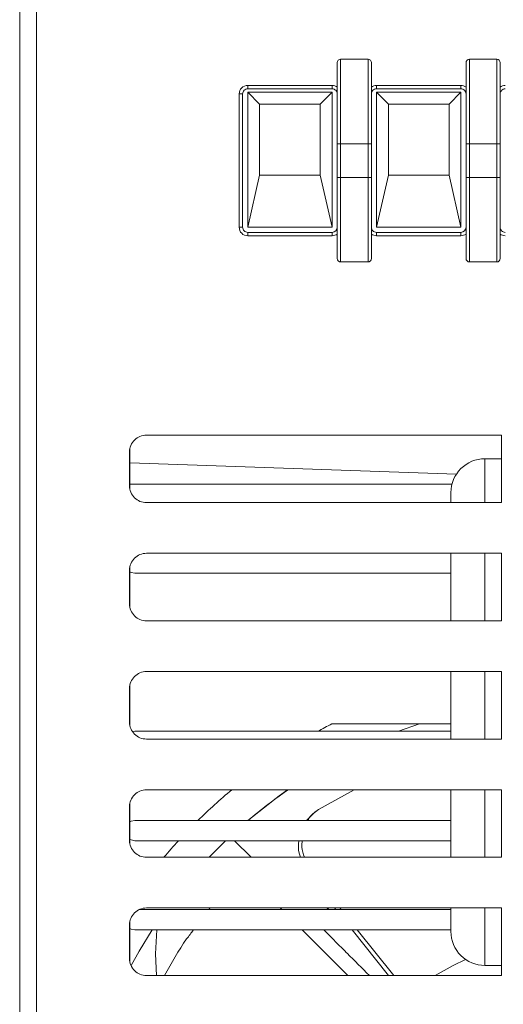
# Model space of a CAD drawing. Header units: millimetres. Extents: x -420 to 420, y -297 to 297.
# Tile 87 of 202: x -333 to -305, y 129 to 187. Entities that reach past the tile are written whole.
import ezdxf

# ---------------------------------------------------------------- set-up
doc = ezdxf.new("R2010")
doc.units = ezdxf.units.MM
doc.header["$MEASUREMENT"] = 0
doc.layers.add('layer 1', color=7, linetype='Continuous')

msp = doc.modelspace()

# ---------------------------------------------------------------- linework, layer by layer
at = {"layer": 'layer 1', "lineweight": 9}
for points in [[(-332.2108, 196.4708), (-332.2108, 196.4708), (-332.2108, 93.4203), (-332.2108, 93.4203)], [(-333.2108, 93.4203), (-333.2108, 93.4203), (-333.2108, 196.3526), (-333.2108, 196.3526)], [(-312.6004, 184.8386), (-312.6004, 184.8386), (-314.2204, 184.8386), (-314.2204, 184.8386)], [(-304.9803, 184.8386), (-304.9803, 184.8386), (-306.6003, 184.8386), (-306.6003, 184.8386)], [(-319.7205, 183.2886), (-319.7205, 183.2886), (-314.7205, 183.2886), (-314.7205, 183.2886)], [(-319.7205, 183.2886), (-319.7205, 183.2886), (-319.7205, 183.0886), (-319.7205, 183.0886)], [(-314.7205, 183.0886), (-314.7205, 183.0886), (-319.7205, 183.0886), (-319.7205, 183.0886)], [(-314.4204, 183.1886), (-314.507, 183.2534), (-314.6122, 183.2886), (-314.7205, 183.2886)], [(-314.7205, 183.2886), (-314.7205, 183.2886), (-314.7205, 183.0886), (-314.7205, 183.0886)], [(-312.1004, 183.2886), (-312.2086, 183.2886), (-312.3138, 183.2534), (-312.4004, 183.1886)], [(-312.1004, 183.2886), (-312.1004, 183.2886), (-312.1004, 183.0886), (-312.1004, 183.0886)], [(-312.1004, 183.2886), (-312.1004, 183.2886), (-307.1003, 183.2886), (-307.1003, 183.2886)], [(-307.1003, 183.0886), (-307.1003, 183.0886), (-312.1004, 183.0886), (-312.1004, 183.0886)], [(-306.8003, 183.1886), (-306.8869, 183.2534), (-306.9921, 183.2886), (-307.1003, 183.2886)], [(-307.1003, 183.2886), (-307.1003, 183.2886), (-307.1003, 183.0886), (-307.1003, 183.0886)], [(-304.4803, 183.2886), (-304.5885, 183.2886), (-304.6937, 183.2534), (-304.7803, 183.1886)], [(-320.2206, 174.8884), (-320.2206, 174.8884), (-320.2206, 182.7886), (-320.2206, 182.7886)], [(-320.2206, 182.7886), (-320.2206, 182.7886), (-320.0206, 182.7886), (-320.0206, 182.7886)], [(-320.0206, 182.7886), (-320.0206, 182.7886), (-320.0206, 174.8884), (-320.0206, 174.8884)], [(-314.7205, 182.8886), (-314.7205, 182.8886), (-319.7205, 182.8886), (-319.7205, 182.8886)], [(-319.7205, 182.8886), (-319.7205, 182.8886), (-319.7205, 174.8884), (-319.7205, 174.8884)], [(-319.0153, 182.1832), (-319.0153, 182.1832), (-319.7205, 182.8886), (-319.7205, 182.8886)], [(-315.4259, 182.1832), (-315.4259, 182.1832), (-314.7205, 182.8886), (-314.7205, 182.8886)], [(-314.7205, 174.8884), (-314.7205, 174.8884), (-314.7205, 182.8886), (-314.7205, 182.8886)], [(-307.1003, 182.8886), (-307.1003, 182.8886), (-312.1004, 182.8886), (-312.1004, 182.8886)], [(-312.1004, 182.8886), (-312.1004, 182.8886), (-312.1004, 174.8884), (-312.1004, 174.8884)], [(-311.3952, 182.1832), (-311.3952, 182.1832), (-312.1004, 182.8886), (-312.1004, 182.8886)], [(-307.8057, 182.1832), (-307.8057, 182.1832), (-307.1003, 182.8886), (-307.1003, 182.8886)], [(-307.1003, 174.8884), (-307.1003, 174.8884), (-307.1003, 182.8886), (-307.1003, 182.8886)], [(-319.0153, 182.1832), (-319.0153, 182.1832), (-319.0153, 177.9831), (-319.0153, 177.9831)], [(-315.4259, 182.1832), (-315.4259, 182.1832), (-319.0153, 182.1832), (-319.0153, 182.1832)], [(-315.4259, 177.9831), (-315.4259, 177.9831), (-315.4259, 182.1832), (-315.4259, 182.1832)], [(-311.3952, 182.1832), (-311.3952, 182.1832), (-311.3952, 177.9831), (-311.3952, 177.9831)], [(-307.8057, 182.1832), (-307.8057, 182.1832), (-311.3952, 182.1832), (-311.3952, 182.1832)], [(-307.8057, 177.9831), (-307.8057, 177.9831), (-307.8057, 182.1832), (-307.8057, 182.1832)], [(-314.4204, 177.8385), (-314.4204, 177.8385), (-314.4204, 179.8385), (-314.4204, 179.8385)], [(-312.6004, 179.8385), (-312.6004, 179.8385), (-314.2204, 179.8385), (-314.2204, 179.8385)], [(-314.2204, 179.8385), (-314.2204, 179.8385), (-314.2204, 177.8385), (-314.2204, 177.8385)], [(-312.6004, 177.8385), (-312.6004, 177.8385), (-312.6004, 179.8385), (-312.6004, 179.8385)], [(-312.4004, 179.8385), (-312.4004, 179.8385), (-312.4004, 177.8385), (-312.4004, 177.8385)], [(-306.8003, 177.8385), (-306.8003, 177.8385), (-306.8003, 179.8385), (-306.8003, 179.8385)], [(-304.9803, 179.8385), (-304.9803, 179.8385), (-306.6003, 179.8385), (-306.6003, 179.8385)], [(-306.6003, 179.8385), (-306.6003, 179.8385), (-306.6003, 177.8385), (-306.6003, 177.8385)], [(-304.9803, 177.8385), (-304.9803, 177.8385), (-304.9803, 179.8385), (-304.9803, 179.8385)], [(-304.7803, 179.8385), (-304.7803, 179.8385), (-304.7803, 177.8385), (-304.7803, 177.8385)], [(-319.7205, 174.8884), (-319.7205, 174.8884), (-319.0153, 177.9831), (-319.0153, 177.9831)], [(-315.4259, 177.9831), (-315.4259, 177.9831), (-319.0153, 177.9831), (-319.0153, 177.9831)], [(-315.4259, 177.9831), (-315.4259, 177.9831), (-314.7205, 174.8884), (-314.7205, 174.8884)], [(-314.2204, 177.8385), (-314.2204, 177.8385), (-312.6004, 177.8385), (-312.6004, 177.8385)], [(-312.1004, 174.8884), (-312.1004, 174.8884), (-311.3952, 177.9831), (-311.3952, 177.9831)], [(-307.8057, 177.9831), (-307.8057, 177.9831), (-311.3952, 177.9831), (-311.3952, 177.9831)], [(-307.8057, 177.9831), (-307.8057, 177.9831), (-307.1003, 174.8884), (-307.1003, 174.8884)], [(-306.6003, 177.8385), (-306.6003, 177.8385), (-304.9803, 177.8385), (-304.9803, 177.8385)], [(-320.2206, 174.8884), (-320.2206, 174.8884), (-320.0206, 174.8884), (-320.0206, 174.8884)], [(-319.7205, 174.8884), (-319.7205, 174.8884), (-314.7205, 174.8884), (-314.7205, 174.8884)], [(-319.7205, 174.3884), (-319.7205, 174.3884), (-319.7205, 174.5884), (-319.7205, 174.5884)], [(-319.7205, 174.5884), (-319.7205, 174.5884), (-314.7205, 174.5884), (-314.7205, 174.5884)], [(-314.7205, 174.3884), (-314.7205, 174.3884), (-319.7205, 174.3884), (-319.7205, 174.3884)], [(-314.7205, 174.5884), (-314.5548, 174.5884), (-314.4204, 174.7226), (-314.4204, 174.8884)], [(-314.7205, 174.3884), (-314.7205, 174.3884), (-314.7205, 174.5884), (-314.7205, 174.5884)], [(-314.7205, 174.3884), (-314.6122, 174.3884), (-314.507, 174.4234), (-314.4204, 174.4884)], [(-312.4004, 174.4884), (-312.3138, 174.4234), (-312.2086, 174.3884), (-312.1004, 174.3884)], [(-312.1004, 174.8884), (-312.1004, 174.8884), (-307.1003, 174.8884), (-307.1003, 174.8884)], [(-312.1004, 174.3884), (-312.1004, 174.3884), (-312.1004, 174.5884), (-312.1004, 174.5884)], [(-312.1004, 174.5884), (-312.1004, 174.5884), (-307.1003, 174.5884), (-307.1003, 174.5884)], [(-307.1003, 174.3884), (-307.1003, 174.3884), (-312.1004, 174.3884), (-312.1004, 174.3884)], [(-307.1003, 174.5884), (-306.9347, 174.5884), (-306.8003, 174.7226), (-306.8003, 174.8884)], [(-307.1003, 174.3884), (-307.1003, 174.3884), (-307.1003, 174.5884), (-307.1003, 174.5884)], [(-307.1003, 174.3884), (-306.9921, 174.3884), (-306.8869, 174.4234), (-306.8003, 174.4884)], [(-304.7803, 174.4884), (-304.6937, 174.4234), (-304.5885, 174.3884), (-304.4803, 174.3884)], [(-314.2204, 172.8384), (-314.2204, 172.8384), (-312.6004, 172.8384), (-312.6004, 172.8384)], [(-312.6004, 172.8384), (-312.49, 172.8384), (-312.4004, 172.928), (-312.4004, 173.0384)], [(-306.6003, 172.8384), (-306.6003, 172.8384), (-304.9803, 172.8384), (-304.9803, 172.8384)], [(-304.7103, 162.5882), (-304.7103, 162.5882), (-325.7107, 162.5882), (-325.7107, 162.5882)], [(-304.7103, 162.5882), (-304.7103, 162.5882), (-304.7103, 158.5881), (-304.7103, 158.5881)], [(-326.7107, 161.5882), (-326.7107, 161.5882), (-326.7107, 159.5881), (-326.7107, 159.5881)], [(-326.6907, 161.7872), (-326.6907, 161.7872), (-326.6907, 159.3891), (-326.6907, 159.3891)], [(-307.3701, 160.2738), (-307.3701, 160.2738), (-326.6907, 160.9484), (-326.6907, 160.9484)], [(-304.7103, 161.1882), (-304.7103, 161.1882), (-305.6903, 161.1882), (-305.6903, 161.1882)], [(-305.6903, 161.1882), (-305.6903, 161.1882), (-305.6903, 158.5881), (-305.6903, 158.5881)], [(-307.6269, 159.6881), (-307.6269, 159.6881), (-326.6907, 159.6881), (-326.6907, 159.6881)], [(-307.6903, 158.5881), (-307.6903, 158.5881), (-307.6903, 159.1881), (-307.6903, 159.1881)], [(-325.7107, 158.5881), (-325.7107, 158.5881), (-304.7103, 158.5881), (-304.7103, 158.5881)], [(-304.7103, 155.5881), (-304.7103, 155.5881), (-325.7107, 155.5881), (-325.7107, 155.5881)], [(-307.6903, 151.588), (-307.6903, 151.588), (-307.6903, 155.5881), (-307.6903, 155.5881)], [(-305.6903, 155.5881), (-305.6903, 155.5881), (-305.6903, 151.588), (-305.6903, 151.588)], [(-304.7103, 155.5881), (-304.7103, 155.5881), (-304.7103, 151.588), (-304.7103, 151.588)], [(-326.7107, 154.5881), (-326.7107, 154.5881), (-326.7107, 152.588), (-326.7107, 152.588)], [(-326.6907, 154.7871), (-326.6907, 154.7871), (-326.6907, 152.389), (-326.6907, 152.389)], [(-307.6903, 154.408), (-307.6903, 154.408), (-326.3907, 154.408), (-326.3907, 154.408)], [(-325.7107, 151.588), (-325.7107, 151.588), (-304.7103, 151.588), (-304.7103, 151.588)], [(-304.7103, 148.5879), (-304.7103, 148.5879), (-325.7107, 148.5879), (-325.7107, 148.5879)], [(-307.6903, 145.1675), (-307.6903, 145.1675), (-307.6903, 148.5879), (-307.6903, 148.5879)], [(-305.6903, 148.5879), (-305.6903, 148.5879), (-305.6903, 145.0105), (-305.6903, 145.0105)], [(-304.7103, 148.5879), (-304.7103, 148.5879), (-304.7103, 144.5879), (-304.7103, 144.5879)], [(-326.7107, 147.5879), (-326.7107, 147.5879), (-326.7107, 145.5879), (-326.7107, 145.5879)], [(-326.6907, 147.7869), (-326.6907, 147.7869), (-326.6907, 145.3889), (-326.6907, 145.3889)], [(-314.7421, 145.4879), (-315.0215, 145.3453), (-315.2985, 145.1985), (-315.5735, 145.0479)], [(-314.7421, 145.4879), (-314.7421, 145.4879), (-307.6903, 145.4879), (-307.6903, 145.4879)], [(-310.8034, 145.0479), (-310.8034, 145.0479), (-309.5604, 145.4871), (-309.5604, 145.4871)], [(-307.6903, 145.4871), (-307.6903, 145.4871), (-309.5604, 145.4871), (-309.5604, 145.4871)], [(-307.6903, 144.5879), (-307.6903, 144.5879), (-307.6903, 145.1675), (-307.6903, 145.1675)], [(-326.3907, 145.0479), (-326.3907, 145.0479), (-326.5401, 145.0291), (-326.5401, 145.0291)], [(-326.3907, 145.0479), (-326.3907, 145.0479), (-307.6903, 145.0479), (-307.6903, 145.0479)], [(-325.7107, 144.5879), (-325.7107, 144.5879), (-304.7103, 144.5879), (-304.7103, 144.5879)], [(-305.6903, 145.0105), (-305.6903, 145.0105), (-305.6903, 144.5879), (-305.6903, 144.5879)], [(-304.7103, 141.5878), (-304.7103, 141.5878), (-325.7107, 141.5878), (-325.7107, 141.5878)], [(-320.6562, 141.5878), (-321.351, 141.0098), (-322.021, 140.4026), (-322.6644, 139.7678)], [(-317.3305, 141.5878), (-318.1499, 141.0208), (-318.9405, 140.4134), (-319.6995, 139.7678)], [(-315.5329, 140.4102), (-315.5329, 140.4102), (-313.4174, 141.5878), (-313.4174, 141.5878)], [(-307.6903, 137.5877), (-307.6903, 137.5877), (-307.6903, 141.5878), (-307.6903, 141.5878)], [(-305.6903, 141.5878), (-305.6903, 141.5878), (-305.6903, 137.5877), (-305.6903, 137.5877)], [(-304.7103, 141.5878), (-304.7103, 141.5878), (-304.7103, 137.5877), (-304.7103, 137.5877)], [(-326.7107, 140.5878), (-326.7107, 140.5878), (-326.7107, 138.5877), (-326.7107, 138.5877)], [(-326.6907, 140.7868), (-326.6907, 140.7868), (-326.6907, 138.3887), (-326.6907, 138.3887)], [(-315.7487, 140.2686), (-315.7487, 140.2686), (-316.2371, 139.7678), (-316.2371, 139.7678)], [(-315.5329, 140.4102), (-315.5329, 140.4102), (-315.7487, 140.2686), (-315.7487, 140.2686)], [(-326.3907, 139.7678), (-326.3907, 139.7678), (-307.6903, 139.7678), (-307.6903, 139.7678)], [(-307.6903, 138.5677), (-307.6903, 138.5677), (-326.3907, 138.5677), (-326.3907, 138.5677)], [(-323.819, 138.5677), (-324.112, 138.2469), (-324.3986, 137.9201), (-324.6782, 137.5877)], [(-321.9998, 137.5877), (-321.9998, 137.5877), (-321.0306, 138.5677), (-321.0306, 138.5677)], [(-319.5177, 137.5877), (-319.5177, 137.5877), (-320.4978, 138.5677), (-320.4978, 138.5677)], [(-325.7107, 137.5877), (-325.7107, 137.5877), (-304.7103, 137.5877), (-304.7103, 137.5877)], [(-326.1467, 134.4877), (-326.1467, 134.4877), (-307.6903, 134.4877), (-307.6903, 134.4877)], [(-304.7103, 134.5877), (-304.7103, 134.5877), (-325.7107, 134.5877), (-325.7107, 134.5877)], [(-321.9468, 134.5877), (-321.9468, 134.5877), (-322.0188, 134.4877), (-322.0188, 134.4877)], [(-322.0138, 134.4877), (-322.0138, 134.4877), (-321.9378, 134.5877), (-321.9378, 134.5877)], [(-317.7905, 134.5877), (-317.7905, 134.5877), (-317.6905, 134.4877), (-317.6905, 134.4877)], [(-314.9123, 134.5877), (-314.9123, 134.5877), (-315.0443, 134.4877), (-315.0443, 134.4877)], [(-314.581, 134.5877), (-314.581, 134.5877), (-314.501, 134.4877), (-314.501, 134.4877)], [(-314.1962, 134.4877), (-314.1962, 134.4877), (-314.2762, 134.5877), (-314.2762, 134.5877)], [(-307.6903, 133.1876), (-307.6903, 133.1876), (-307.6903, 134.5877), (-307.6903, 134.5877)], [(-305.6903, 134.5877), (-305.6903, 134.5877), (-305.6903, 131.1876), (-305.6903, 131.1876)], [(-304.7103, 134.5877), (-304.7103, 134.5877), (-304.7103, 130.5876), (-304.7103, 130.5876)], [(-326.7107, 133.5877), (-326.7107, 133.5877), (-326.7107, 131.5876), (-326.7107, 131.5876)], [(-326.6907, 133.7867), (-326.6907, 133.7867), (-326.6907, 131.3886), (-326.6907, 131.3886)], [(-307.6903, 133.2876), (-307.6903, 133.2876), (-326.3907, 133.2876), (-326.3907, 133.2876)], [(-316.4905, 133.2876), (-316.4905, 133.2876), (-313.7904, 130.5876), (-313.7904, 130.5876)], [(-313.5406, 133.2876), (-313.5406, 133.2876), (-311.3796, 130.5876), (-311.3796, 130.5876)], [(-311.0748, 130.5876), (-311.0748, 130.5876), (-313.2358, 133.2876), (-313.2358, 133.2876)], [(-305.6903, 131.1876), (-305.6903, 131.1876), (-304.7103, 131.1876), (-304.7103, 131.1876)], [(-325.7107, 130.5876), (-325.7107, 130.5876), (-304.7103, 130.5876), (-304.7103, 130.5876)]]:
    msp.add_open_spline(points, degree=3, dxfattribs=at)
for points, knots in [([(-314.2204, 184.8386), (-314.2734, 184.8386), (-314.3244, 184.8174), (-314.3618, 184.78), (-314.3618, 184.78), (-314.3994, 184.7424), (-314.4204, 184.6916), (-314.4204, 184.6386)], [0, 0, 0, 0, 0.3333333, 0.3333333, 0.3333333, 0.3333333, 1, 1, 1, 1]), ([(-314.2204, 184.8386), (-314.2204, 184.8386), (-314.2204, 184.8386), (-314.2204, 184.8386), (-314.2204, 184.8386), (-314.2204, 184.8386), (-314.2204, 184.809), (-314.2204, 184.7538), (-314.2204, 184.7538), (-314.2204, 184.6862), (-314.2204, 184.58), (-314.2204, 184.4492), (-314.2204, 184.4492), (-314.2204, 184.2152), (-314.2204, 183.9028), (-314.2204, 183.562), (-314.2204, 183.562), (-314.2204, 183.2316), (-314.2204, 182.8746), (-314.2204, 182.5048), (-314.2204, 182.5048), (-314.2204, 182.302), (-314.2204, 182.0954), (-314.2204, 181.886), (-314.2204, 181.886), (-314.2204, 181.2214), (-314.2204, 180.5299), (-314.2204, 179.8385)], [0, 0, 0, 0, 0.125, 0.125, 0.125, 0.125, 0.25, 0.25, 0.25, 0.25, 0.375, 0.375, 0.375, 0.375, 0.5, 0.5, 0.5, 0.5, 0.625, 0.625, 0.625, 0.625, 0.75, 0.75, 0.75, 0.75, 1, 1, 1, 1]), ([(-312.6004, 179.8385), (-312.6004, 179.8385), (-312.6004, 179.8385), (-312.6004, 179.8385), (-312.6004, 179.8385), (-312.6004, 180.2917), (-312.6004, 180.7459), (-312.6004, 181.1936), (-312.6004, 181.1936), (-312.6004, 181.6404), (-312.6004, 182.0808), (-312.6004, 182.5048), (-312.6004, 182.5048), (-312.6004, 182.875), (-312.6004, 183.2326), (-312.6004, 183.562), (-312.6004, 183.562), (-312.6004, 183.9018), (-312.6004, 184.2114), (-312.6004, 184.4492), (-312.6004, 184.4492), (-312.6004, 184.582), (-312.6004, 184.6926), (-312.6004, 184.7538), (-312.6004, 184.7538), (-312.6004, 184.8038), (-312.6004, 184.8212), (-312.6004, 184.8386)], [0, 0, 0, 0, 0.125, 0.125, 0.125, 0.125, 0.25, 0.25, 0.25, 0.25, 0.375, 0.375, 0.375, 0.375, 0.5, 0.5, 0.5, 0.5, 0.625, 0.625, 0.625, 0.625, 0.75, 0.75, 0.75, 0.75, 1, 1, 1, 1]), ([(-312.4004, 184.6386), (-312.4004, 184.6916), (-312.4216, 184.7424), (-312.459, 184.78), (-312.459, 184.78), (-312.4966, 184.8174), (-312.5474, 184.8386), (-312.6004, 184.8386)], [0, 0, 0, 0, 0.3333333, 0.3333333, 0.3333333, 0.3333333, 1, 1, 1, 1]), ([(-306.6003, 184.8386), (-306.6533, 184.8386), (-306.7043, 184.8174), (-306.7417, 184.78), (-306.7417, 184.78), (-306.7793, 184.7424), (-306.8003, 184.6916), (-306.8003, 184.6386)], [0, 0, 0, 0, 0.3333333, 0.3333333, 0.3333333, 0.3333333, 1, 1, 1, 1]), ([(-306.6003, 184.8386), (-306.6003, 184.8386), (-306.6003, 184.8386), (-306.6003, 184.8386), (-306.6003, 184.8386), (-306.6003, 184.8386), (-306.6003, 184.809), (-306.6003, 184.7538), (-306.6003, 184.7538), (-306.6003, 184.6862), (-306.6003, 184.58), (-306.6003, 184.4492), (-306.6003, 184.4492), (-306.6003, 184.2152), (-306.6003, 183.9028), (-306.6003, 183.562), (-306.6003, 183.562), (-306.6003, 183.2316), (-306.6003, 182.8746), (-306.6003, 182.5048), (-306.6003, 182.5048), (-306.6003, 182.302), (-306.6003, 182.0954), (-306.6003, 181.886), (-306.6003, 181.886), (-306.6003, 181.2214), (-306.6003, 180.5299), (-306.6003, 179.8385)], [0, 0, 0, 0, 0.125, 0.125, 0.125, 0.125, 0.25, 0.25, 0.25, 0.25, 0.375, 0.375, 0.375, 0.375, 0.5, 0.5, 0.5, 0.5, 0.625, 0.625, 0.625, 0.625, 0.75, 0.75, 0.75, 0.75, 1, 1, 1, 1]), ([(-304.9803, 179.8385), (-304.9803, 179.8385), (-304.9803, 179.8385), (-304.9803, 179.8385), (-304.9803, 179.8385), (-304.9803, 180.2917), (-304.9803, 180.7459), (-304.9803, 181.1936), (-304.9803, 181.1936), (-304.9803, 181.6404), (-304.9803, 182.0808), (-304.9803, 182.5048), (-304.9803, 182.5048), (-304.9803, 182.875), (-304.9803, 183.2326), (-304.9803, 183.562), (-304.9803, 183.562), (-304.9803, 183.9018), (-304.9803, 184.2114), (-304.9803, 184.4492), (-304.9803, 184.4492), (-304.9803, 184.582), (-304.9803, 184.6926), (-304.9803, 184.7538), (-304.9803, 184.7538), (-304.9803, 184.8038), (-304.9803, 184.8212), (-304.9803, 184.8386)], [0, 0, 0, 0, 0.125, 0.125, 0.125, 0.125, 0.25, 0.25, 0.25, 0.25, 0.375, 0.375, 0.375, 0.375, 0.5, 0.5, 0.5, 0.5, 0.625, 0.625, 0.625, 0.625, 0.75, 0.75, 0.75, 0.75, 1, 1, 1, 1]), ([(-304.7803, 184.6386), (-304.7803, 184.6916), (-304.8015, 184.7424), (-304.8389, 184.78), (-304.8389, 184.78), (-304.8765, 184.8174), (-304.9273, 184.8386), (-304.9803, 184.8386)], [0, 0, 0, 0, 0.3333333, 0.3333333, 0.3333333, 0.3333333, 1, 1, 1, 1]), ([(-314.4204, 179.8385), (-314.4204, 180.2801), (-314.4204, 180.7219), (-314.4204, 181.1576), (-314.4204, 181.1576), (-314.4204, 181.5924), (-314.4204, 182.0212), (-314.4204, 182.434), (-314.4204, 182.434), (-314.4204, 182.79), (-314.4204, 183.134), (-314.4204, 183.4508), (-314.4204, 183.4508), (-314.4204, 183.7702), (-314.4204, 184.0618), (-314.4204, 184.2854), (-314.4204, 184.2854), (-314.4204, 184.4062), (-314.4204, 184.5072), (-314.4204, 184.563), (-314.4204, 184.563), (-314.4204, 184.6074), (-314.4204, 184.623), (-314.4204, 184.6386)], [0, 0, 0, 0, 0.1428571, 0.1428571, 0.1428571, 0.1428571, 0.2857143, 0.2857143, 0.2857143, 0.2857143, 0.4285714, 0.4285714, 0.4285714, 0.4285714, 0.5714286, 0.5714286, 0.5714286, 0.5714286, 0.7142857, 0.7142857, 0.7142857, 0.7142857, 1, 1, 1, 1]), ([(-312.4004, 184.6386), (-312.4004, 184.623), (-312.4004, 184.6074), (-312.4004, 184.563), (-312.4004, 184.563), (-312.4004, 184.5072), (-312.4004, 184.4062), (-312.4004, 184.2854), (-312.4004, 184.2854), (-312.4004, 184.0618), (-312.4004, 183.77), (-312.4004, 183.4508), (-312.4004, 183.4508), (-312.4004, 183.1342), (-312.4004, 182.7904), (-312.4004, 182.434), (-312.4004, 182.434), (-312.4004, 181.7214), (-312.4004, 180.9582), (-312.4004, 180.1985), (-312.4004, 180.1985), (-312.4004, 180.0785), (-312.4004, 179.9585), (-312.4004, 179.8385)], [0, 0, 0, 0, 0.1428571, 0.1428571, 0.1428571, 0.1428571, 0.2857143, 0.2857143, 0.2857143, 0.2857143, 0.4285714, 0.4285714, 0.4285714, 0.4285714, 0.5714286, 0.5714286, 0.5714286, 0.5714286, 0.7142857, 0.7142857, 0.7142857, 0.7142857, 1, 1, 1, 1]), ([(-306.8003, 179.8385), (-306.8003, 180.2801), (-306.8003, 180.7219), (-306.8003, 181.1576), (-306.8003, 181.1576), (-306.8003, 181.5924), (-306.8003, 182.0212), (-306.8003, 182.434), (-306.8003, 182.434), (-306.8003, 182.79), (-306.8003, 183.134), (-306.8003, 183.4508), (-306.8003, 183.4508), (-306.8003, 183.7702), (-306.8003, 184.0618), (-306.8003, 184.2854), (-306.8003, 184.2854), (-306.8003, 184.4062), (-306.8003, 184.5072), (-306.8003, 184.563), (-306.8003, 184.563), (-306.8003, 184.6074), (-306.8003, 184.623), (-306.8003, 184.6386)], [0, 0, 0, 0, 0.1428571, 0.1428571, 0.1428571, 0.1428571, 0.2857143, 0.2857143, 0.2857143, 0.2857143, 0.4285714, 0.4285714, 0.4285714, 0.4285714, 0.5714286, 0.5714286, 0.5714286, 0.5714286, 0.7142857, 0.7142857, 0.7142857, 0.7142857, 1, 1, 1, 1]), ([(-304.7803, 184.6386), (-304.7803, 184.623), (-304.7803, 184.6074), (-304.7803, 184.563), (-304.7803, 184.563), (-304.7803, 184.5072), (-304.7803, 184.4062), (-304.7803, 184.2854), (-304.7803, 184.2854), (-304.7803, 184.0618), (-304.7803, 183.77), (-304.7803, 183.4508), (-304.7803, 183.4508), (-304.7803, 183.1342), (-304.7803, 182.7904), (-304.7803, 182.434), (-304.7803, 182.434), (-304.7803, 181.7214), (-304.7803, 180.9582), (-304.7803, 180.1985), (-304.7803, 180.1985), (-304.7803, 180.0785), (-304.7803, 179.9585), (-304.7803, 179.8385)], [0, 0, 0, 0, 0.1428571, 0.1428571, 0.1428571, 0.1428571, 0.2857143, 0.2857143, 0.2857143, 0.2857143, 0.4285714, 0.4285714, 0.4285714, 0.4285714, 0.5714286, 0.5714286, 0.5714286, 0.5714286, 0.7142857, 0.7142857, 0.7142857, 0.7142857, 1, 1, 1, 1]), ([(-319.7205, 183.2886), (-319.8531, 183.2886), (-319.9803, 183.2358), (-320.0742, 183.1422), (-320.0742, 183.1422), (-320.168, 183.0484), (-320.2206, 182.9212), (-320.2206, 182.7886)], [0, 0, 0, 0, 0.3333333, 0.3333333, 0.3333333, 0.3333333, 1, 1, 1, 1]), ([(-319.7205, 183.0886), (-319.8001, 183.0886), (-319.8765, 183.057), (-319.9327, 183.0006), (-319.9327, 183.0006), (-319.9889, 182.9444), (-320.0206, 182.8682), (-320.0206, 182.7886)], [0, 0, 0, 0, 0.3333333, 0.3333333, 0.3333333, 0.3333333, 1, 1, 1, 1]), ([(-314.4204, 182.7886), (-314.4204, 182.8682), (-314.452, 182.9444), (-314.5084, 183.0006), (-314.5084, 183.0006), (-314.5646, 183.057), (-314.6408, 183.0886), (-314.7205, 183.0886)], [0, 0, 0, 0, 0.3333333, 0.3333333, 0.3333333, 0.3333333, 1, 1, 1, 1]), ([(-312.1004, 183.0886), (-312.18, 183.0886), (-312.2564, 183.057), (-312.3126, 183.0006), (-312.3126, 183.0006), (-312.3688, 182.9444), (-312.4004, 182.8682), (-312.4004, 182.7886)], [0, 0, 0, 0, 0.3333333, 0.3333333, 0.3333333, 0.3333333, 1, 1, 1, 1]), ([(-306.8003, 182.7886), (-306.8003, 182.8682), (-306.8319, 182.9444), (-306.8883, 183.0006), (-306.8883, 183.0006), (-306.9445, 183.057), (-307.0207, 183.0886), (-307.1003, 183.0886)], [0, 0, 0, 0, 0.3333333, 0.3333333, 0.3333333, 0.3333333, 1, 1, 1, 1]), ([(-304.4803, 183.0886), (-304.5599, 183.0886), (-304.6363, 183.057), (-304.6925, 183.0006), (-304.6925, 183.0006), (-304.7487, 182.9444), (-304.7803, 182.8682), (-304.7803, 182.7886)], [0, 0, 0, 0, 0.3333333, 0.3333333, 0.3333333, 0.3333333, 1, 1, 1, 1]), ([(-314.4204, 179.8385), (-314.4174, 179.8385), (-314.4144, 179.8385), (-314.4052, 179.8385), (-314.4052, 179.8385), (-314.396, 179.8385), (-314.3806, 179.8385), (-314.3618, 179.8385), (-314.3618, 179.8385), (-314.3432, 179.8385), (-314.3212, 179.8385), (-314.297, 179.8385), (-314.297, 179.8385), (-314.2728, 179.8385), (-314.2466, 179.8385), (-314.2204, 179.8385)], [0, 0, 0, 0, 0.2, 0.2, 0.2, 0.2, 0.4, 0.4, 0.4, 0.4, 0.6, 0.6, 0.6, 0.6, 1, 1, 1, 1]), ([(-312.4004, 179.8385), (-312.4034, 179.8385), (-312.4064, 179.8385), (-312.4156, 179.8385), (-312.4156, 179.8385), (-312.4248, 179.8385), (-312.4402, 179.8385), (-312.459, 179.8385), (-312.459, 179.8385), (-312.4778, 179.8385), (-312.4998, 179.8385), (-312.524, 179.8385), (-312.524, 179.8385), (-312.548, 179.8385), (-312.5742, 179.8385), (-312.6004, 179.8385)], [0, 0, 0, 0, 0.2, 0.2, 0.2, 0.2, 0.4, 0.4, 0.4, 0.4, 0.6, 0.6, 0.6, 0.6, 1, 1, 1, 1]), ([(-306.8003, 179.8385), (-306.7973, 179.8385), (-306.7943, 179.8385), (-306.7851, 179.8385), (-306.7851, 179.8385), (-306.7759, 179.8385), (-306.7605, 179.8385), (-306.7417, 179.8385), (-306.7417, 179.8385), (-306.7231, 179.8385), (-306.7011, 179.8385), (-306.6769, 179.8385), (-306.6769, 179.8385), (-306.6527, 179.8385), (-306.6265, 179.8385), (-306.6003, 179.8385)], [0, 0, 0, 0, 0.2, 0.2, 0.2, 0.2, 0.4, 0.4, 0.4, 0.4, 0.6, 0.6, 0.6, 0.6, 1, 1, 1, 1]), ([(-304.9803, 179.8385), (-304.9541, 179.8385), (-304.9279, 179.8385), (-304.9039, 179.8385), (-304.9039, 179.8385), (-304.8797, 179.8385), (-304.8577, 179.8385), (-304.8389, 179.8385), (-304.8389, 179.8385), (-304.8201, 179.8385), (-304.8047, 179.8385), (-304.7955, 179.8385), (-304.7955, 179.8385), (-304.7863, 179.8385), (-304.7833, 179.8385), (-304.7803, 179.8385)], [0, 0, 0, 0, 0.2, 0.2, 0.2, 0.2, 0.4, 0.4, 0.4, 0.4, 0.6, 0.6, 0.6, 0.6, 1, 1, 1, 1]), ([(-314.4204, 173.0384), (-314.4204, 173.054), (-314.4204, 173.0696), (-314.4204, 173.114), (-314.4204, 173.114), (-314.4204, 173.1698), (-314.4204, 173.2708), (-314.4204, 173.3916), (-314.4204, 173.3916), (-314.4204, 173.6152), (-314.4204, 173.907), (-314.4204, 174.2262), (-314.4204, 174.2262), (-314.4204, 174.5428), (-314.4204, 174.8866), (-314.4204, 175.243), (-314.4204, 175.243), (-314.4204, 175.9557), (-314.4204, 176.7187), (-314.4204, 177.4785), (-314.4204, 177.4785), (-314.4204, 177.5985), (-314.4204, 177.7185), (-314.4204, 177.8385)], [0, 0, 0, 0, 0.1428571, 0.1428571, 0.1428571, 0.1428571, 0.2857143, 0.2857143, 0.2857143, 0.2857143, 0.4285714, 0.4285714, 0.4285714, 0.4285714, 0.5714286, 0.5714286, 0.5714286, 0.5714286, 0.7142857, 0.7142857, 0.7142857, 0.7142857, 1, 1, 1, 1]), ([(-314.4204, 177.8385), (-314.4174, 177.8385), (-314.4144, 177.8385), (-314.4052, 177.8385), (-314.4052, 177.8385), (-314.396, 177.8385), (-314.3806, 177.8385), (-314.3618, 177.8385), (-314.3618, 177.8385), (-314.3432, 177.8385), (-314.3212, 177.8385), (-314.297, 177.8385), (-314.297, 177.8385), (-314.2728, 177.8385), (-314.2466, 177.8385), (-314.2204, 177.8385)], [0, 0, 0, 0, 0.2, 0.2, 0.2, 0.2, 0.4, 0.4, 0.4, 0.4, 0.6, 0.6, 0.6, 0.6, 1, 1, 1, 1]), ([(-314.2204, 177.8385), (-314.2204, 177.8385), (-314.2204, 177.8385), (-314.2204, 177.8385), (-314.2204, 177.8385), (-314.2204, 177.3925), (-314.2204, 176.9459), (-314.2204, 176.5053), (-314.2204, 176.5053), (-314.2204, 176.0511), (-314.2204, 175.6031), (-314.2204, 175.1722), (-314.2204, 175.1722), (-314.2204, 174.802), (-314.2204, 174.4442), (-314.2204, 174.115), (-314.2204, 174.115), (-314.2204, 173.7752), (-314.2204, 173.4656), (-314.2204, 173.2276), (-314.2204, 173.2276), (-314.2204, 173.0948), (-314.2204, 172.9844), (-314.2204, 172.923), (-314.2204, 172.923), (-314.2204, 172.873), (-314.2204, 172.8558), (-314.2204, 172.8384)], [0, 0, 0, 0, 0.125, 0.125, 0.125, 0.125, 0.25, 0.25, 0.25, 0.25, 0.375, 0.375, 0.375, 0.375, 0.5, 0.5, 0.5, 0.5, 0.625, 0.625, 0.625, 0.625, 0.75, 0.75, 0.75, 0.75, 1, 1, 1, 1]), ([(-312.6004, 172.8384), (-312.6004, 172.8384), (-312.6004, 172.8384), (-312.6004, 172.8384), (-312.6004, 172.8384), (-312.6004, 172.8384), (-312.6004, 172.8678), (-312.6004, 172.923), (-312.6004, 172.923), (-312.6004, 172.9908), (-312.6004, 173.097), (-312.6004, 173.2276), (-312.6004, 173.2276), (-312.6004, 173.4618), (-312.6004, 173.774), (-312.6004, 174.115), (-312.6004, 174.115), (-312.6004, 174.4452), (-312.6004, 174.8024), (-312.6004, 175.1722), (-312.6004, 175.1722), (-312.6004, 175.375), (-312.6004, 175.5817), (-312.6004, 175.7911), (-312.6004, 175.7911), (-312.6004, 176.4557), (-312.6004, 177.1471), (-312.6004, 177.8385)], [0, 0, 0, 0, 0.125, 0.125, 0.125, 0.125, 0.25, 0.25, 0.25, 0.25, 0.375, 0.375, 0.375, 0.375, 0.5, 0.5, 0.5, 0.5, 0.625, 0.625, 0.625, 0.625, 0.75, 0.75, 0.75, 0.75, 1, 1, 1, 1]), ([(-312.4004, 177.8385), (-312.4034, 177.8385), (-312.4064, 177.8385), (-312.4156, 177.8385), (-312.4156, 177.8385), (-312.4248, 177.8385), (-312.4402, 177.8385), (-312.459, 177.8385), (-312.459, 177.8385), (-312.4778, 177.8385), (-312.4998, 177.8385), (-312.524, 177.8385), (-312.524, 177.8385), (-312.548, 177.8385), (-312.5742, 177.8385), (-312.6004, 177.8385)], [0, 0, 0, 0, 0.2, 0.2, 0.2, 0.2, 0.4, 0.4, 0.4, 0.4, 0.6, 0.6, 0.6, 0.6, 1, 1, 1, 1]), ([(-312.4004, 177.8385), (-312.4004, 177.3967), (-312.4004, 176.9551), (-312.4004, 176.5195), (-312.4004, 176.5195), (-312.4004, 176.0845), (-312.4004, 175.6557), (-312.4004, 175.243), (-312.4004, 175.243), (-312.4004, 174.887), (-312.4004, 174.543), (-312.4004, 174.2262), (-312.4004, 174.2262), (-312.4004, 173.9068), (-312.4004, 173.6152), (-312.4004, 173.3916), (-312.4004, 173.3916), (-312.4004, 173.2708), (-312.4004, 173.1698), (-312.4004, 173.114), (-312.4004, 173.114), (-312.4004, 173.0696), (-312.4004, 173.054), (-312.4004, 173.0384)], [0, 0, 0, 0, 0.1428571, 0.1428571, 0.1428571, 0.1428571, 0.2857143, 0.2857143, 0.2857143, 0.2857143, 0.4285714, 0.4285714, 0.4285714, 0.4285714, 0.5714286, 0.5714286, 0.5714286, 0.5714286, 0.7142857, 0.7142857, 0.7142857, 0.7142857, 1, 1, 1, 1]), ([(-306.8003, 173.0384), (-306.8003, 173.054), (-306.8003, 173.0696), (-306.8003, 173.114), (-306.8003, 173.114), (-306.8003, 173.1698), (-306.8003, 173.2708), (-306.8003, 173.3916), (-306.8003, 173.3916), (-306.8003, 173.6152), (-306.8003, 173.907), (-306.8003, 174.2262), (-306.8003, 174.2262), (-306.8003, 174.5428), (-306.8003, 174.8866), (-306.8003, 175.243), (-306.8003, 175.243), (-306.8003, 175.9557), (-306.8003, 176.7187), (-306.8003, 177.4785), (-306.8003, 177.4785), (-306.8003, 177.5985), (-306.8003, 177.7185), (-306.8003, 177.8385)], [0, 0, 0, 0, 0.1428571, 0.1428571, 0.1428571, 0.1428571, 0.2857143, 0.2857143, 0.2857143, 0.2857143, 0.4285714, 0.4285714, 0.4285714, 0.4285714, 0.5714286, 0.5714286, 0.5714286, 0.5714286, 0.7142857, 0.7142857, 0.7142857, 0.7142857, 1, 1, 1, 1]), ([(-306.8003, 177.8385), (-306.7973, 177.8385), (-306.7943, 177.8385), (-306.7851, 177.8385), (-306.7851, 177.8385), (-306.7759, 177.8385), (-306.7605, 177.8385), (-306.7417, 177.8385), (-306.7417, 177.8385), (-306.7231, 177.8385), (-306.7011, 177.8385), (-306.6769, 177.8385), (-306.6769, 177.8385), (-306.6527, 177.8385), (-306.6265, 177.8385), (-306.6003, 177.8385)], [0, 0, 0, 0, 0.2, 0.2, 0.2, 0.2, 0.4, 0.4, 0.4, 0.4, 0.6, 0.6, 0.6, 0.6, 1, 1, 1, 1]), ([(-306.6003, 177.8385), (-306.6003, 177.8385), (-306.6003, 177.8385), (-306.6003, 177.8385), (-306.6003, 177.8385), (-306.6003, 177.3853), (-306.6003, 176.9311), (-306.6003, 176.4835), (-306.6003, 176.4835), (-306.6003, 176.0367), (-306.6003, 175.5963), (-306.6003, 175.1722), (-306.6003, 175.1722), (-306.6003, 174.802), (-306.6003, 174.4442), (-306.6003, 174.115), (-306.6003, 174.115), (-306.6003, 173.7752), (-306.6003, 173.4656), (-306.6003, 173.2276), (-306.6003, 173.2276), (-306.6003, 173.0948), (-306.6003, 172.9844), (-306.6003, 172.923), (-306.6003, 172.923), (-306.6003, 172.873), (-306.6003, 172.8558), (-306.6003, 172.8384)], [0, 0, 0, 0, 0.125, 0.125, 0.125, 0.125, 0.25, 0.25, 0.25, 0.25, 0.375, 0.375, 0.375, 0.375, 0.5, 0.5, 0.5, 0.5, 0.625, 0.625, 0.625, 0.625, 0.75, 0.75, 0.75, 0.75, 1, 1, 1, 1]), ([(-304.9803, 172.8384), (-304.9803, 172.8384), (-304.9803, 172.8384), (-304.9803, 172.8384), (-304.9803, 172.8384), (-304.9803, 172.8384), (-304.9803, 172.8678), (-304.9803, 172.923), (-304.9803, 172.923), (-304.9803, 172.9908), (-304.9803, 173.097), (-304.9803, 173.2276), (-304.9803, 173.2276), (-304.9803, 173.4618), (-304.9803, 173.774), (-304.9803, 174.115), (-304.9803, 174.115), (-304.9803, 174.4452), (-304.9803, 174.8024), (-304.9803, 175.1722), (-304.9803, 175.1722), (-304.9803, 175.375), (-304.9803, 175.5817), (-304.9803, 175.7911), (-304.9803, 175.7911), (-304.9803, 176.4557), (-304.9803, 177.1471), (-304.9803, 177.8385)], [0, 0, 0, 0, 0.125, 0.125, 0.125, 0.125, 0.25, 0.25, 0.25, 0.25, 0.375, 0.375, 0.375, 0.375, 0.5, 0.5, 0.5, 0.5, 0.625, 0.625, 0.625, 0.625, 0.75, 0.75, 0.75, 0.75, 1, 1, 1, 1]), ([(-304.9803, 177.8385), (-304.9541, 177.8385), (-304.9279, 177.8385), (-304.9039, 177.8385), (-304.9039, 177.8385), (-304.8797, 177.8385), (-304.8577, 177.8385), (-304.8389, 177.8385), (-304.8389, 177.8385), (-304.8201, 177.8385), (-304.8047, 177.8385), (-304.7955, 177.8385), (-304.7955, 177.8385), (-304.7863, 177.8385), (-304.7833, 177.8385), (-304.7803, 177.8385)], [0, 0, 0, 0, 0.2, 0.2, 0.2, 0.2, 0.4, 0.4, 0.4, 0.4, 0.6, 0.6, 0.6, 0.6, 1, 1, 1, 1]), ([(-304.7803, 177.8385), (-304.7803, 177.3967), (-304.7803, 176.9551), (-304.7803, 176.5195), (-304.7803, 176.5195), (-304.7803, 176.0845), (-304.7803, 175.6557), (-304.7803, 175.243), (-304.7803, 175.243), (-304.7803, 174.887), (-304.7803, 174.543), (-304.7803, 174.2262), (-304.7803, 174.2262), (-304.7803, 173.9068), (-304.7803, 173.6152), (-304.7803, 173.3916), (-304.7803, 173.3916), (-304.7803, 173.2708), (-304.7803, 173.1698), (-304.7803, 173.114), (-304.7803, 173.114), (-304.7803, 173.0696), (-304.7803, 173.054), (-304.7803, 173.0384)], [0, 0, 0, 0, 0.1428571, 0.1428571, 0.1428571, 0.1428571, 0.2857143, 0.2857143, 0.2857143, 0.2857143, 0.4285714, 0.4285714, 0.4285714, 0.4285714, 0.5714286, 0.5714286, 0.5714286, 0.5714286, 0.7142857, 0.7142857, 0.7142857, 0.7142857, 1, 1, 1, 1]), ([(-320.2206, 174.8884), (-320.2206, 174.7558), (-320.168, 174.6286), (-320.0742, 174.5348), (-320.0742, 174.5348), (-319.9803, 174.441), (-319.8531, 174.3884), (-319.7205, 174.3884)], [0, 0, 0, 0, 0.3333333, 0.3333333, 0.3333333, 0.3333333, 1, 1, 1, 1]), ([(-320.0206, 174.8884), (-320.0206, 174.8088), (-319.9889, 174.7324), (-319.9327, 174.6762), (-319.9327, 174.6762), (-319.8765, 174.62), (-319.8001, 174.5884), (-319.7205, 174.5884)], [0, 0, 0, 0, 0.3333333, 0.3333333, 0.3333333, 0.3333333, 1, 1, 1, 1]), ([(-312.4004, 174.8884), (-312.4004, 174.8088), (-312.3688, 174.7324), (-312.3126, 174.6762), (-312.3126, 174.6762), (-312.2564, 174.62), (-312.18, 174.5884), (-312.1004, 174.5884)], [0, 0, 0, 0, 0.3333333, 0.3333333, 0.3333333, 0.3333333, 1, 1, 1, 1]), ([(-304.7803, 174.8884), (-304.7803, 174.8088), (-304.7487, 174.7324), (-304.6925, 174.6762), (-304.6925, 174.6762), (-304.6363, 174.62), (-304.5599, 174.5884), (-304.4803, 174.5884)], [0, 0, 0, 0, 0.3333333, 0.3333333, 0.3333333, 0.3333333, 1, 1, 1, 1]), ([(-314.4204, 173.0384), (-314.4204, 172.9854), (-314.3994, 172.9344), (-314.3618, 172.897), (-314.3618, 172.897), (-314.3244, 172.8594), (-314.2734, 172.8384), (-314.2204, 172.8384)], [0, 0, 0, 0, 0.3333333, 0.3333333, 0.3333333, 0.3333333, 1, 1, 1, 1]), ([(-306.8003, 173.0384), (-306.8003, 172.9854), (-306.7793, 172.9344), (-306.7417, 172.897), (-306.7417, 172.897), (-306.7043, 172.8594), (-306.6533, 172.8384), (-306.6003, 172.8384)], [0, 0, 0, 0, 0.3333333, 0.3333333, 0.3333333, 0.3333333, 1, 1, 1, 1]), ([(-304.9803, 172.8384), (-304.9273, 172.8384), (-304.8765, 172.8594), (-304.8389, 172.897), (-304.8389, 172.897), (-304.8015, 172.9344), (-304.7803, 172.9854), (-304.7803, 173.0384)], [0, 0, 0, 0, 0.3333333, 0.3333333, 0.3333333, 0.3333333, 1, 1, 1, 1]), ([(-325.7107, 162.5882), (-325.9759, 162.5882), (-326.2303, 162.4828), (-326.4179, 162.2952), (-326.4179, 162.2952), (-326.6053, 162.1078), (-326.7107, 161.8534), (-326.7107, 161.5882)], [0, 0, 0, 0, 0.3333333, 0.3333333, 0.3333333, 0.3333333, 1, 1, 1, 1]), ([(-305.6903, 161.1882), (-306.2207, 161.1882), (-306.7295, 160.9774), (-307.1045, 160.6024), (-307.1045, 160.6024), (-307.4797, 160.2274), (-307.6903, 159.7185), (-307.6903, 159.1881)], [0, 0, 0, 0, 0.3333333, 0.3333333, 0.3333333, 0.3333333, 1, 1, 1, 1]), ([(-326.7107, 159.5881), (-326.7107, 159.3229), (-326.6053, 159.0685), (-326.4179, 158.8809), (-326.4179, 158.8809), (-326.2303, 158.6935), (-325.9759, 158.5881), (-325.7107, 158.5881)], [0, 0, 0, 0, 0.3333333, 0.3333333, 0.3333333, 0.3333333, 1, 1, 1, 1]), ([(-325.7107, 155.5881), (-325.9759, 155.5881), (-326.2303, 155.4827), (-326.4179, 155.2951), (-326.4179, 155.2951), (-326.6053, 155.1077), (-326.7107, 154.8533), (-326.7107, 154.5881)], [0, 0, 0, 0, 0.3333333, 0.3333333, 0.3333333, 0.3333333, 1, 1, 1, 1]), ([(-326.6907, 154.4884), (-326.6907, 154.4884), (-326.6203, 154.4536), (-326.6203, 154.4536), (-326.6203, 154.4536), (-326.6203, 154.4536), (-326.3907, 154.408), (-326.3907, 154.408)], [0, 0, 0, 0, 0.3333333, 0.3333333, 0.3333333, 0.3333333, 1, 1, 1, 1]), ([(-326.7107, 152.588), (-326.7107, 152.3228), (-326.6053, 152.0684), (-326.4179, 151.8808), (-326.4179, 151.8808), (-326.2303, 151.6934), (-325.9759, 151.588), (-325.7107, 151.588)], [0, 0, 0, 0, 0.3333333, 0.3333333, 0.3333333, 0.3333333, 1, 1, 1, 1]), ([(-325.7107, 148.5879), (-325.9759, 148.5879), (-326.2303, 148.4825), (-326.4179, 148.2949), (-326.4179, 148.2949), (-326.6053, 148.1075), (-326.7107, 147.8531), (-326.7107, 147.5879)], [0, 0, 0, 0, 0.3333333, 0.3333333, 0.3333333, 0.3333333, 1, 1, 1, 1]), ([(-326.7107, 145.5879), (-326.7107, 145.3227), (-326.6053, 145.0683), (-326.4179, 144.8807), (-326.4179, 144.8807), (-326.2303, 144.6933), (-325.9759, 144.5879), (-325.7107, 144.5879)], [0, 0, 0, 0, 0.3333333, 0.3333333, 0.3333333, 0.3333333, 1, 1, 1, 1]), ([(-325.7107, 141.5878), (-325.9759, 141.5878), (-326.2303, 141.4824), (-326.4179, 141.2948), (-326.4179, 141.2948), (-326.6053, 141.1074), (-326.7107, 140.853), (-326.7107, 140.5878)], [0, 0, 0, 0, 0.3333333, 0.3333333, 0.3333333, 0.3333333, 1, 1, 1, 1]), ([(-319.7115, 139.7678), (-319.7115, 139.7678), (-317.8531, 141.2372), (-317.8531, 141.2372), (-317.8531, 141.2372), (-317.8531, 141.2372), (-317.3615, 141.5878), (-317.3615, 141.5878)], [0, 0, 0, 0, 0.3333333, 0.3333333, 0.3333333, 0.3333333, 1, 1, 1, 1]), ([(-316.1529, 139.7678), (-316.1445, 139.7874), (-316.1363, 139.807), (-316.1273, 139.826), (-316.1273, 139.826), (-316.0059, 140.0856), (-315.7693, 140.248), (-315.5329, 140.4102)], [0, 0, 0, 0, 0.3333333, 0.3333333, 0.3333333, 0.3333333, 1, 1, 1, 1]), ([(-326.3907, 139.7678), (-326.3907, 139.7678), (-326.6203, 139.722), (-326.6203, 139.722), (-326.6203, 139.722), (-326.6203, 139.722), (-326.6907, 139.6874), (-326.6907, 139.6874)], [0, 0, 0, 0, 0.3333333, 0.3333333, 0.3333333, 0.3333333, 1, 1, 1, 1]), ([(-326.7107, 138.5877), (-326.7107, 138.3225), (-326.6053, 138.0681), (-326.4179, 137.8805), (-326.4179, 137.8805), (-326.2303, 137.6931), (-325.9759, 137.5877), (-325.7107, 137.5877)], [0, 0, 0, 0, 0.3333333, 0.3333333, 0.3333333, 0.3333333, 1, 1, 1, 1]), ([(-326.6907, 138.6481), (-326.6907, 138.6481), (-326.6203, 138.6133), (-326.6203, 138.6133), (-326.6203, 138.6133), (-326.6203, 138.6133), (-326.3907, 138.5677), (-326.3907, 138.5677)], [0, 0, 0, 0, 0.3333333, 0.3333333, 0.3333333, 0.3333333, 1, 1, 1, 1]), ([(-316.6909, 138.5677), (-316.7189, 138.3223), (-316.7469, 138.0771), (-316.6811, 137.8303), (-316.6811, 137.8303), (-316.6595, 137.7495), (-316.6279, 137.6687), (-316.5963, 137.5877)], [0, 0, 0, 0, 0.3333333, 0.3333333, 0.3333333, 0.3333333, 1, 1, 1, 1]), ([(-316.3549, 137.5877), (-316.4283, 137.7921), (-316.5017, 137.9965), (-316.5151, 138.1951), (-316.5151, 138.1951), (-316.5237, 138.3209), (-316.5081, 138.4443), (-316.4925, 138.5677)], [0, 0, 0, 0, 0.3333333, 0.3333333, 0.3333333, 0.3333333, 1, 1, 1, 1]), ([(-325.7107, 134.5877), (-325.9759, 134.5877), (-326.2303, 134.4823), (-326.4179, 134.2947), (-326.4179, 134.2947), (-326.6053, 134.1073), (-326.7107, 133.8529), (-326.7107, 133.5877)], [0, 0, 0, 0, 0.3333333, 0.3333333, 0.3333333, 0.3333333, 1, 1, 1, 1]), ([(-326.6907, 133.368), (-326.6907, 133.368), (-326.6203, 133.3332), (-326.6203, 133.3332), (-326.6203, 133.3332), (-326.6203, 133.3332), (-326.3907, 133.2876), (-326.3907, 133.2876)], [0, 0, 0, 0, 0.3333333, 0.3333333, 0.3333333, 0.3333333, 1, 1, 1, 1]), ([(-326.6227, 131.1774), (-326.6227, 131.1774), (-326.1435, 132.0362), (-326.1435, 132.0362), (-326.1435, 132.0362), (-326.1435, 132.0362), (-325.3763, 133.2876), (-325.3763, 133.2876)], [0, 0, 0, 0, 0.3333333, 0.3333333, 0.3333333, 0.3333333, 1, 1, 1, 1]), ([(-325.1216, 130.5876), (-325.1216, 130.5876), (-325.1754, 131.865), (-325.1754, 131.865), (-325.1754, 131.865), (-325.1754, 131.865), (-325.0978, 133.2876), (-325.0978, 133.2876)], [0, 0, 0, 0, 0.3333333, 0.3333333, 0.3333333, 0.3333333, 1, 1, 1, 1]), ([(-324.6416, 130.5876), (-324.2276, 131.3364), (-323.8134, 132.085), (-323.3316, 132.7514), (-323.3316, 132.7514), (-323.1994, 132.9342), (-323.062, 133.1108), (-322.9246, 133.2876)], [0, 0, 0, 0, 0.3333333, 0.3333333, 0.3333333, 0.3333333, 1, 1, 1, 1]), ([(-312.5176, 130.5876), (-312.9558, 131.0256), (-313.3938, 131.4638), (-313.838, 131.9078), (-313.838, 131.9078), (-313.838, 131.908), (-313.8382, 131.908), (-313.8382, 131.9082), (-313.8382, 131.9082), (-313.8384, 131.9084), (-313.8386, 131.9084), (-313.8388, 131.9086), (-313.8388, 131.9086), (-313.8392, 131.9092), (-313.8398, 131.9098), (-313.8404, 131.9104), (-313.8404, 131.9104), (-313.8424, 131.9122), (-313.8442, 131.9142), (-313.8462, 131.9162), (-313.8462, 131.9162), (-313.8534, 131.9234), (-313.8606, 131.9306), (-313.868, 131.9378), (-313.868, 131.9378), (-313.8958, 131.9658), (-313.9238, 131.9936), (-313.9516, 132.0216), (-313.9516, 132.0216), (-314.0612, 132.1312), (-314.1708, 132.2408), (-314.2804, 132.3502), (-314.2804, 132.3502), (-314.5928, 132.6628), (-314.9053, 132.9752), (-315.2177, 133.2876)], [0, 0, 0, 0, 0.1, 0.1, 0.1, 0.1, 0.2, 0.2, 0.2, 0.2, 0.3, 0.3, 0.3, 0.3, 0.4, 0.4, 0.4, 0.4, 0.5, 0.5, 0.5, 0.5, 0.6, 0.6, 0.6, 0.6, 0.7, 0.7, 0.7, 0.7, 0.8, 0.8, 0.8, 0.8, 1, 1, 1, 1]), ([(-307.6903, 133.1876), (-307.6903, 132.6572), (-307.4797, 132.1484), (-307.1045, 131.7734), (-307.1045, 131.7734), (-306.7295, 131.3982), (-306.2207, 131.1876), (-305.6903, 131.1876)], [0, 0, 0, 0, 0.3333333, 0.3333333, 0.3333333, 0.3333333, 1, 1, 1, 1]), ([(-326.7107, 131.5876), (-326.7107, 131.3224), (-326.6053, 131.068), (-326.4179, 130.8804), (-326.4179, 130.8804), (-326.2303, 130.693), (-325.9759, 130.5876), (-325.7107, 130.5876)], [0, 0, 0, 0, 0.3333333, 0.3333333, 0.3333333, 0.3333333, 1, 1, 1, 1]), ([(-308.6189, 130.5876), (-308.6189, 130.5876), (-307.5589, 131.1898), (-307.5589, 131.1898), (-307.5589, 131.1898), (-307.5589, 131.1898), (-306.8307, 131.5446), (-306.8307, 131.5446)], [0, 0, 0, 0, 0.3333333, 0.3333333, 0.3333333, 0.3333333, 1, 1, 1, 1])]:
    msp.add_open_spline(points, degree=3, knots=knots, dxfattribs=at)

doc.saveas('drawing.dxf')
